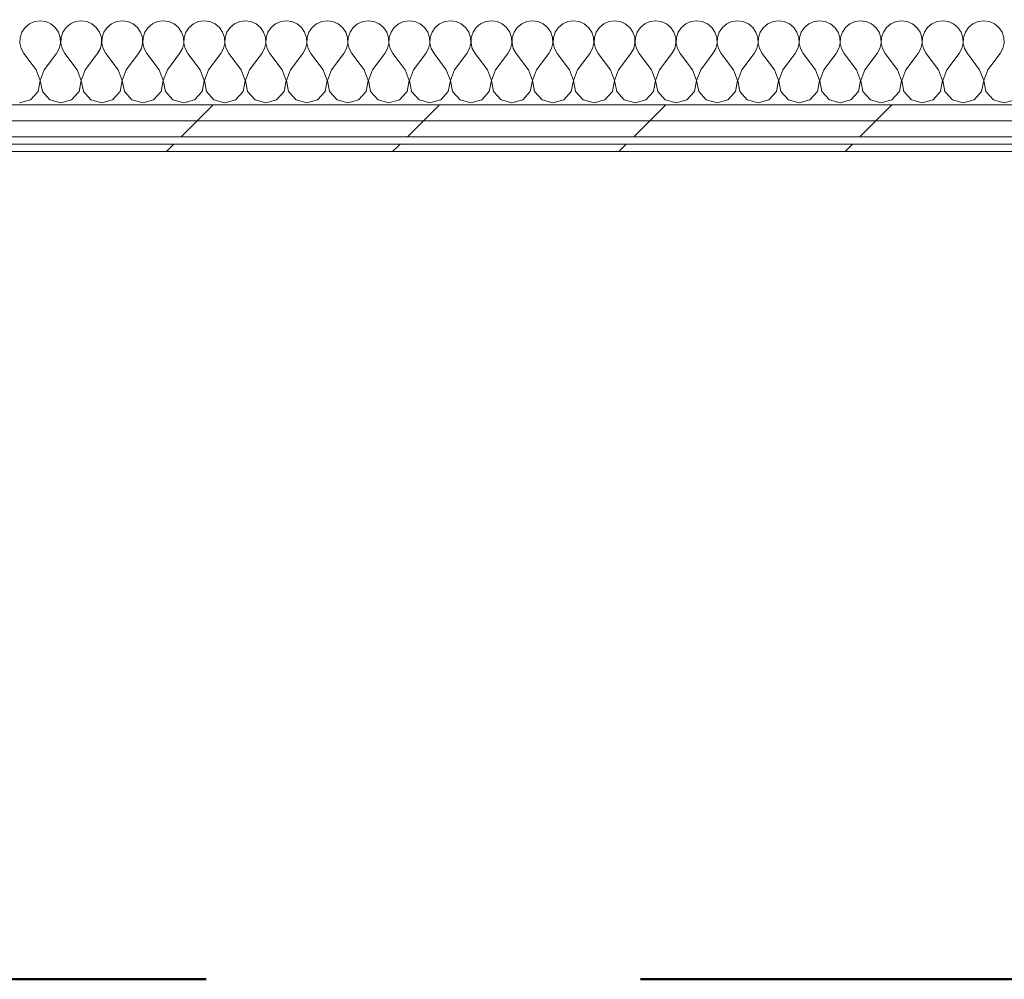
# Model space of a CAD drawing. Header units: millimetres. Extents: x -30280 to 22128, y -17757 to 4746.
# Tile 133 of 171: x -4150 to -3350, y -17757 to -16977. Entities that reach past the tile are written whole.
import ezdxf

# ---------------------------------------------------------------- set-up
doc = ezdxf.new("R2010")
doc.units = ezdxf.units.MM
doc.header["$MEASUREMENT"] = 0
doc.linetypes.add('Punto & Rayas', pattern=[670.277762, 317.5, -176.388889, 0, -176.388874])
doc.linetypes.add('Wipeout_Contour', pattern=[1000, 0, -1000])
for name, color, linetype, lineweight, true_color in [('01_2D_Ambit_Pluma_Nº__242', 7, 'Continuous', 50, 0xfb0013), ('Nuevo_08_E_Envans secs_Pluma_Nº__102', 7, 'Continuous', 5, 0xcccccc), ('Nuevo_08_E_Envans secs_Pluma_Nº__171', 171, 'Continuous', 13, 0xaaaaff), ('Nuevo_08_E_Envans secs_Pluma_Nº__177', 7, 'Continuous', 15, 0xf7e046)]:
    doc.layers.add(name, color=color, linetype=linetype, lineweight=lineweight, true_color=true_color)
doc.layers.add('Nuevo_08_E_Envans secs', color=7, linetype='Continuous')
doc.layers.add('Nuevo_08_E_Envans secs_Pluma_Nº__1', color=7, linetype='Continuous', lineweight=5)
pattern_1 = [(45, (0, 0), (-183.8478, 183.8478), [195, -65]), (45, (7e-14, 183.85), (-183.8478, 183.8478), [195, -65])]

# ---------------------------------------------------------------- blocks, each defined once
blk = doc.blocks.new('*X129')
at = {"layer": 'Nuevo_08_E_Envans secs_Pluma_Nº__102', "color": 254, "linetype": 'Continuous', "lineweight": 5, "true_color": 0xcccccc}
for p, q in [((-4145.64, -16983.07), (-4148.24, -16986.86)), ((-4142.1, -16980.13), (-4145.64, -16983.07)), ((-4137.89, -16978.28), (-4142.1, -16980.13)), ((-4133.33, -16977.64), (-4137.89, -16978.28)), ((-4128.78, -16978.28), (-4133.33, -16977.64)), ((-4124.57, -16980.13), (-4128.78, -16978.28)), ((-4121.03, -16983.07), (-4124.57, -16980.13)), ((-4118.43, -16986.86), (-4121.03, -16983.07)), ((-4112.3, -16983.07), (-4114.91, -16986.86)), ((-4108.76, -16980.13), (-4112.3, -16983.07)), ((-4104.55, -16978.28), (-4108.76, -16980.13)), ((-4100, -16977.64), (-4104.55, -16978.28)), ((-4095.45, -16978.28), (-4100, -16977.64)), ((-4091.24, -16980.13), (-4095.45, -16978.28)), ((-4087.7, -16983.07), (-4091.24, -16980.13)), ((-4085.09, -16986.86), (-4087.7, -16983.07)), ((-4078.97, -16983.07), (-4081.57, -16986.86)), ((-4075.43, -16980.13), (-4078.97, -16983.07)), ((-4071.22, -16978.28), (-4075.43, -16980.13)), ((-4066.67, -16977.64), (-4071.22, -16978.28)), ((-4062.11, -16978.28), (-4066.67, -16977.64)), ((-4057.9, -16980.13), (-4062.11, -16978.28)), ((-4054.36, -16983.07), (-4057.9, -16980.13)), ((-4051.76, -16986.86), (-4054.36, -16983.07)), ((-4045.64, -16983.07), (-4048.24, -16986.86)), ((-4042.1, -16980.13), (-4045.64, -16983.07)), ((-4037.89, -16978.28), (-4042.1, -16980.13)), ((-4033.33, -16977.64), (-4037.89, -16978.28)), ((-4028.78, -16978.28), (-4033.33, -16977.64)), ((-4024.57, -16980.13), (-4028.78, -16978.28)), ((-4021.03, -16983.07), (-4024.57, -16980.13)), ((-4018.43, -16986.86), (-4021.03, -16983.07)), ((-4012.3, -16983.07), (-4014.91, -16986.86)), ((-4008.76, -16980.13), (-4012.3, -16983.07)), ((-4004.55, -16978.28), (-4008.76, -16980.13)), ((-4000, -16977.64), (-4004.55, -16978.28)), ((-3995.45, -16978.28), (-4000, -16977.64)), ((-3991.24, -16980.13), (-3995.45, -16978.28)), ((-3987.7, -16983.07), (-3991.24, -16980.13)), ((-3985.09, -16986.86), (-3987.7, -16983.07)), ((-3978.97, -16983.07), (-3981.57, -16986.86)), ((-3975.43, -16980.13), (-3978.97, -16983.07)), ((-3971.22, -16978.28), (-3975.43, -16980.13)), ((-3966.67, -16977.64), (-3971.22, -16978.28)), ((-3962.11, -16978.28), (-3966.67, -16977.64)), ((-3957.9, -16980.13), (-3962.11, -16978.28)), ((-3954.36, -16983.07), (-3957.9, -16980.13)), ((-3951.76, -16986.86), (-3954.36, -16983.07)), ((-3945.64, -16983.07), (-3948.24, -16986.86)), ((-3942.1, -16980.13), (-3945.64, -16983.07)), ((-3937.89, -16978.28), (-3942.1, -16980.13)), ((-3933.33, -16977.64), (-3937.89, -16978.28)), ((-3928.78, -16978.28), (-3933.33, -16977.64)), ((-3924.57, -16980.13), (-3928.78, -16978.28)), ((-3921.03, -16983.07), (-3924.57, -16980.13)), ((-3918.43, -16986.86), (-3921.03, -16983.07)), ((-3912.3, -16983.07), (-3914.91, -16986.86)), ((-3908.76, -16980.13), (-3912.3, -16983.07)), ((-3904.55, -16978.28), (-3908.76, -16980.13)), ((-3900, -16977.64), (-3904.55, -16978.28)), ((-3895.45, -16978.28), (-3900, -16977.64)), ((-3891.24, -16980.13), (-3895.45, -16978.28)), ((-3887.7, -16983.07), (-3891.24, -16980.13)), ((-3885.09, -16986.86), (-3887.7, -16983.07)), ((-3878.97, -16983.07), (-3881.57, -16986.86)), ((-3875.43, -16980.13), (-3878.97, -16983.07)), ((-3871.22, -16978.28), (-3875.43, -16980.13)), ((-3866.67, -16977.64), (-3871.22, -16978.28)), ((-3862.11, -16978.28), (-3866.67, -16977.64)), ((-3857.9, -16980.13), (-3862.11, -16978.28)), ((-3854.36, -16983.07), (-3857.9, -16980.13)), ((-3851.76, -16986.86), (-3854.36, -16983.07)), ((-3845.64, -16983.07), (-3848.24, -16986.86)), ((-3842.41, -16980.39), (-3845.64, -16983.07)), ((-4149.71, -16991.21), (-4149.93, -16995.81)), ((-4148.24, -16986.86), (-4149.71, -16991.21)), ((-4116.96, -16991.21), (-4118.43, -16986.86)), ((-4116.73, -16995.81), (-4116.96, -16991.21)), ((-4116.38, -16991.21), (-4116.6, -16995.81)), ((-4114.91, -16986.86), (-4116.38, -16991.21)), ((-4083.62, -16991.21), (-4085.09, -16986.86)), ((-4083.4, -16995.81), (-4083.62, -16991.21)), ((-4083.04, -16991.21), (-4083.27, -16995.81)), ((-4081.57, -16986.86), (-4083.04, -16991.21)), ((-4050.29, -16991.21), (-4051.76, -16986.86)), ((-4050.07, -16995.81), (-4050.29, -16991.21)), ((-4049.71, -16991.21), (-4049.93, -16995.81)), ((-4048.24, -16986.86), (-4049.71, -16991.21)), ((-4016.96, -16991.21), (-4018.43, -16986.86)), ((-4016.73, -16995.81), (-4016.96, -16991.21)), ((-4016.38, -16991.21), (-4016.6, -16995.81)), ((-4014.91, -16986.86), (-4016.38, -16991.21)), ((-3983.62, -16991.21), (-3985.09, -16986.86)), ((-3983.4, -16995.81), (-3983.62, -16991.21)), ((-3983.04, -16991.21), (-3983.27, -16995.81)), ((-3981.57, -16986.86), (-3983.04, -16991.21)), ((-3950.29, -16991.21), (-3951.76, -16986.86)), ((-3950.07, -16995.81), (-3950.29, -16991.21)), ((-3949.71, -16991.21), (-3949.93, -16995.81)), ((-3948.24, -16986.86), (-3949.71, -16991.21)), ((-3916.96, -16991.21), (-3918.43, -16986.86)), ((-3916.73, -16995.81), (-3916.96, -16991.21)), ((-3916.38, -16991.21), (-3916.6, -16995.81)), ((-3914.91, -16986.86), (-3916.38, -16991.21)), ((-3883.62, -16991.21), (-3885.09, -16986.86)), ((-3883.4, -16995.81), (-3883.62, -16991.21)), ((-3883.04, -16991.21), (-3883.27, -16995.81)), ((-3881.57, -16986.86), (-3883.04, -16991.21)), ((-3850.29, -16991.21), (-3851.76, -16986.86)), ((-3850.07, -16995.81), (-3850.29, -16991.21)), ((-3849.71, -16991.21), (-3849.93, -16995.81)), ((-3848.24, -16986.86), (-3849.71, -16991.21)), ((-4149.93, -16995.81), (-4148.89, -17000.28)), ((-4117.77, -17000.28), (-4116.73, -16995.81)), ((-4116.6, -16995.81), (-4115.56, -17000.28)), ((-4084.44, -17000.28), (-4083.4, -16995.81)), ((-4083.27, -16995.81), (-4082.23, -17000.28)), ((-4051.11, -17000.28), (-4050.07, -16995.81)), ((-4049.93, -16995.81), (-4048.89, -17000.28)), ((-4017.77, -17000.28), (-4016.73, -16995.81)), ((-4016.6, -16995.81), (-4015.56, -17000.28)), ((-3984.44, -17000.28), (-3983.4, -16995.81)), ((-3983.27, -16995.81), (-3982.23, -17000.28)), ((-3951.11, -17000.28), (-3950.07, -16995.81)), ((-3949.93, -16995.81), (-3948.89, -17000.28)), ((-3917.77, -17000.28), (-3916.73, -16995.81)), ((-3916.6, -16995.81), (-3915.56, -17000.28)), ((-3884.44, -17000.28), (-3883.4, -16995.81)), ((-3883.27, -16995.81), (-3882.23, -17000.28)), ((-3851.11, -17000.28), (-3850.07, -16995.81)), ((-3849.93, -16995.81), (-3848.89, -17000.28)), ((-4148.89, -17000.28), (-4146.67, -17004.31)), ((-4136.67, -17017.64), (-4146.67, -17004.31)), ((-4130, -17017.64), (-4120, -17004.31)), ((-4120, -17004.31), (-4117.77, -17000.28)), ((-4115.56, -17000.28), (-4113.33, -17004.31)), ((-4103.33, -17017.64), (-4113.33, -17004.31)), ((-4096.67, -17017.64), (-4086.67, -17004.31)), ((-4086.67, -17004.31), (-4084.44, -17000.28)), ((-4082.23, -17000.28), (-4080, -17004.31)), ((-4070, -17017.64), (-4080, -17004.31)), ((-4063.33, -17017.64), (-4053.33, -17004.31)), ((-4053.33, -17004.31), (-4051.11, -17000.28)), ((-4048.89, -17000.28), (-4046.67, -17004.31)), ((-4036.67, -17017.64), (-4046.67, -17004.31)), ((-4030, -17017.64), (-4020, -17004.31)), ((-4020, -17004.31), (-4017.77, -17000.28)), ((-4015.56, -17000.28), (-4013.33, -17004.31)), ((-4003.33, -17017.64), (-4013.33, -17004.31)), ((-3996.67, -17017.64), (-3986.67, -17004.31)), ((-3986.67, -17004.31), (-3984.44, -17000.28)), ((-3982.23, -17000.28), (-3980, -17004.31)), ((-3970, -17017.64), (-3980, -17004.31)), ((-3963.33, -17017.64), (-3953.33, -17004.31)), ((-3953.33, -17004.31), (-3951.11, -17000.28)), ((-3948.89, -17000.28), (-3946.67, -17004.31)), ((-3936.67, -17017.64), (-3946.67, -17004.31)), ((-3930, -17017.64), (-3920, -17004.31)), ((-3920, -17004.31), (-3917.77, -17000.28)), ((-3915.56, -17000.28), (-3913.33, -17004.31)), ((-3903.33, -17017.64), (-3913.33, -17004.31)), ((-3896.67, -17017.64), (-3886.67, -17004.31)), ((-3886.67, -17004.31), (-3884.44, -17000.28)), ((-3882.23, -17000.28), (-3880, -17004.31)), ((-3870, -17017.64), (-3880, -17004.31)), ((-3863.33, -17017.64), (-3853.33, -17004.31)), ((-3853.33, -17004.31), (-3851.11, -17000.28)), ((-3848.89, -17000.28), (-3846.67, -17004.31)), ((-3842.41, -17009.99), (-3846.67, -17004.31)), ((-4133.4, -17026.15), (-4136.67, -17017.64)), ((-4130, -17017.64), (-4133.27, -17026.15)), ((-4100.07, -17026.15), (-4103.33, -17017.64)), ((-4096.67, -17017.64), (-4099.93, -17026.15)), ((-4066.73, -17026.15), (-4070, -17017.64)), ((-4063.33, -17017.64), (-4066.6, -17026.15)), ((-4033.4, -17026.15), (-4036.67, -17017.64)), ((-4030, -17017.64), (-4033.27, -17026.15)), ((-4000.07, -17026.15), (-4003.33, -17017.64)), ((-3996.67, -17017.64), (-3999.93, -17026.15)), ((-3966.73, -17026.15), (-3970, -17017.64)), ((-3963.33, -17017.64), (-3966.6, -17026.15)), ((-3933.4, -17026.15), (-3936.67, -17017.64)), ((-3930, -17017.64), (-3933.27, -17026.15)), ((-3900.07, -17026.15), (-3903.33, -17017.64)), ((-3896.67, -17017.64), (-3899.93, -17026.15)), ((-3866.73, -17026.15), (-3870, -17017.64)), ((-3863.33, -17017.64), (-3866.6, -17026.15)), ((-4135.09, -17035.1), (-4133.4, -17026.15)), ((-4133.27, -17026.15), (-4131.57, -17035.1)), ((-4101.76, -17035.1), (-4100.07, -17026.15)), ((-4099.93, -17026.15), (-4098.24, -17035.1)), ((-4068.43, -17035.1), (-4066.73, -17026.15)), ((-4066.6, -17026.15), (-4064.91, -17035.1)), ((-4035.09, -17035.1), (-4033.4, -17026.15)), ((-4033.27, -17026.15), (-4031.57, -17035.1)), ((-4001.76, -17035.1), (-4000.07, -17026.15)), ((-3999.93, -17026.15), (-3998.24, -17035.1)), ((-3968.43, -17035.1), (-3966.73, -17026.15)), ((-3966.6, -17026.15), (-3964.91, -17035.1)), ((-3935.09, -17035.1), (-3933.4, -17026.15)), ((-3933.27, -17026.15), (-3931.57, -17035.1)), ((-3901.76, -17035.1), (-3900.07, -17026.15)), ((-3899.93, -17026.15), (-3898.24, -17035.1)), ((-3868.43, -17035.1), (-3866.73, -17026.15)), ((-3866.6, -17026.15), (-3864.91, -17035.1)), ((-4141.24, -17041.82), (-4135.09, -17035.1)), ((-4131.57, -17035.1), (-4125.43, -17041.82)), ((-4107.9, -17041.82), (-4101.76, -17035.1)), ((-4098.24, -17035.1), (-4092.1, -17041.82)), ((-4074.57, -17041.82), (-4068.43, -17035.1)), ((-4064.91, -17035.1), (-4058.76, -17041.82)), ((-4041.24, -17041.82), (-4035.09, -17035.1)), ((-4031.57, -17035.1), (-4025.43, -17041.82)), ((-4007.9, -17041.82), (-4001.76, -17035.1)), ((-3998.24, -17035.1), (-3992.1, -17041.82)), ((-3974.57, -17041.82), (-3968.43, -17035.1)), ((-3964.91, -17035.1), (-3958.76, -17041.82)), ((-3941.24, -17041.82), (-3935.09, -17035.1)), ((-3931.57, -17035.1), (-3925.43, -17041.82)), ((-3907.9, -17041.82), (-3901.76, -17035.1)), ((-3898.24, -17035.1), (-3892.1, -17041.82)), ((-3874.57, -17041.82), (-3868.43, -17035.1)), ((-3864.91, -17035.1), (-3858.76, -17041.82)), ((-4150, -17044.31), (-4141.24, -17041.82)), ((-4125.43, -17041.82), (-4116.67, -17044.31)), ((-4116.67, -17044.31), (-4107.9, -17041.82)), ((-4092.1, -17041.82), (-4083.33, -17044.31)), ((-4083.33, -17044.31), (-4074.57, -17041.82)), ((-4058.76, -17041.82), (-4050, -17044.31)), ((-4050, -17044.31), (-4041.24, -17041.82)), ((-4025.43, -17041.82), (-4016.67, -17044.31)), ((-4016.67, -17044.31), (-4007.9, -17041.82)), ((-3992.1, -17041.82), (-3983.33, -17044.31)), ((-3983.33, -17044.31), (-3974.57, -17041.82)), ((-3958.76, -17041.82), (-3950, -17044.31)), ((-3950, -17044.31), (-3941.24, -17041.82)), ((-3925.43, -17041.82), (-3916.67, -17044.31)), ((-3916.67, -17044.31), (-3907.9, -17041.82)), ((-3892.1, -17041.82), (-3883.33, -17044.31)), ((-3883.33, -17044.31), (-3874.57, -17041.82)), ((-3858.76, -17041.82), (-3850, -17044.31)), ((-3850, -17044.31), (-3842.41, -17042.15))]:
    blk.add_line(p, q, dxfattribs=at)
blk = doc.blocks.new('Muro_63_1', base_point=(-18974.61, -17083.98))
at = {"color": 254, "linetype": 'Wipeout_Contour', "lineweight": 0, "ltscale": 71889.621763}
blk.add_wipeout([(-7017.89, -17071.98), (-3842.41, -17071.98), (-3842.41, -17058.98), (-7017.89, -17058.98)], dxfattribs=at).dxf.layer = 'Nuevo_08_E_Envans secs'
at = {"color": 254, "linetype": 'Wipeout_Contour', "lineweight": 0, "ltscale": 71948.537165}
blk.add_wipeout([(-3842.41, -17077.98), (-7017.89, -17077.98), (-7017.89, -17083.98), (-3842.41, -17083.98)], dxfattribs=at).dxf.layer = 'Nuevo_08_E_Envans secs'
at = {"layer": 'Nuevo_08_E_Envans secs_Pluma_Nº__171', "linetype": 'Continuous', "lineweight": 13, "true_color": 0xaaaaff}
h = blk.add_hatch(dxfattribs=at)
h.set_pattern_fill('Panellat_HPL_0001', color=161, style=0, pattern_type=2)
h.set_pattern_definition(pattern_1)
h.paths.add_polyline_path([(-3842.41, -17077.98), (-7017.89, -17077.98), (-7017.89, -17083.98), (-3842.41, -17083.98)])
at = {"layer": 'Nuevo_08_E_Envans secs_Pluma_Nº__177', "linetype": 'Continuous', "lineweight": 15, "true_color": 0xf7e046}
h = blk.add_hatch(dxfattribs=at)
h.set_pattern_fill('Panellat_HPL_0001', color=53, style=0, pattern_type=2)
h.set_pattern_definition(pattern_1)
h.paths.add_polyline_path([(-7017.89, -17071.98), (-3842.41, -17071.98), (-3842.41, -17058.98), (-7017.89, -17058.98)])
at = {"layer": 'Nuevo_08_E_Envans secs_Pluma_Nº__1', "color": 7, "linetype": 'Continuous', "lineweight": 5}
for p, q in [((-7017.89, -17071.98), (-3842.41, -17071.98)), ((-7017.89, -17077.98), (-3842.41, -17077.98))]:
    blk.add_line(p, q, dxfattribs=at)
at = {"layer": 'Nuevo_08_E_Envans secs_Pluma_Nº__1', "color": 7, "linetype": 'Continuous', "lineweight": 5, "flags": 128}
blk.add_lwpolyline([(-7017.89, -17083.98), (-3842.41, -17083.98)], dxfattribs=at)
at = {"color": 254, "linetype": 'Wipeout_Contour', "lineweight": 0, "ltscale": 71840.211947}
blk.add_wipeout([(-7017.89, -17058.98), (-3842.41, -17058.98), (-3842.41, -17045.98), (-7017.89, -17045.98)], dxfattribs=at).dxf.layer = 'Nuevo_08_E_Envans secs'
at = {"layer": 'Nuevo_08_E_Envans secs_Pluma_Nº__177', "linetype": 'Continuous', "lineweight": 15, "true_color": 0xf7e046}
h = blk.add_hatch(dxfattribs=at)
h.set_pattern_fill('Panellat_HPL_0001', color=53, style=0, pattern_type=2)
h.set_pattern_definition(pattern_1)
h.paths.add_polyline_path([(-7017.89, -17058.98), (-3842.41, -17058.98), (-3842.41, -17045.98), (-7017.89, -17045.98)])
at = {"layer": 'Nuevo_08_E_Envans secs_Pluma_Nº__1', "color": 7, "linetype": 'Continuous', "lineweight": 5}
for p, q in [((-6989.89, -17045.98), (-3842.41, -17045.98)), ((-7017.89, -17058.98), (-3842.41, -17058.98))]:
    blk.add_line(p, q, dxfattribs=at)
at = {"layer": 'Nuevo_08_E_Envans secs', "color": 7, "lineweight": 20}
blk.add_blockref('*X129', (0, 0), dxfattribs=at)
blk = doc.blocks.new('*X452')
at = {"layer": 'Nuevo_08_E_Envans secs_Pluma_Nº__102', "color": 254, "linetype": 'Continuous', "lineweight": 5, "true_color": 0xcccccc}
for p, q in [((-3842.1, -16980.13), (-3842.41, -16980.39)), ((-3837.89, -16978.28), (-3842.1, -16980.13)), ((-3833.33, -16977.64), (-3837.89, -16978.28)), ((-3828.78, -16978.28), (-3833.33, -16977.64)), ((-3824.57, -16980.13), (-3828.78, -16978.28)), ((-3821.03, -16983.07), (-3824.57, -16980.13)), ((-3818.43, -16986.86), (-3821.03, -16983.07)), ((-3812.3, -16983.07), (-3814.91, -16986.86)), ((-3808.76, -16980.13), (-3812.3, -16983.07)), ((-3804.55, -16978.28), (-3808.76, -16980.13)), ((-3800, -16977.64), (-3804.55, -16978.28)), ((-3795.45, -16978.28), (-3800, -16977.64)), ((-3791.24, -16980.13), (-3795.45, -16978.28)), ((-3787.7, -16983.07), (-3791.24, -16980.13)), ((-3785.09, -16986.86), (-3787.7, -16983.07)), ((-3778.97, -16983.07), (-3781.57, -16986.86)), ((-3775.43, -16980.13), (-3778.97, -16983.07)), ((-3771.22, -16978.28), (-3775.43, -16980.13)), ((-3766.67, -16977.64), (-3771.22, -16978.28)), ((-3762.11, -16978.28), (-3766.67, -16977.64)), ((-3757.9, -16980.13), (-3762.11, -16978.28)), ((-3754.36, -16983.07), (-3757.9, -16980.13)), ((-3751.76, -16986.86), (-3754.36, -16983.07)), ((-3745.64, -16983.07), (-3748.24, -16986.86)), ((-3742.1, -16980.13), (-3745.64, -16983.07)), ((-3737.89, -16978.28), (-3742.1, -16980.13)), ((-3733.33, -16977.64), (-3737.89, -16978.28)), ((-3728.78, -16978.28), (-3733.33, -16977.64)), ((-3724.57, -16980.13), (-3728.78, -16978.28)), ((-3721.03, -16983.07), (-3724.57, -16980.13)), ((-3718.43, -16986.86), (-3721.03, -16983.07)), ((-3712.3, -16983.07), (-3714.91, -16986.86)), ((-3708.76, -16980.13), (-3712.3, -16983.07)), ((-3704.55, -16978.28), (-3708.76, -16980.13)), ((-3700, -16977.64), (-3704.55, -16978.28)), ((-3695.45, -16978.28), (-3700, -16977.64)), ((-3691.24, -16980.13), (-3695.45, -16978.28)), ((-3687.7, -16983.07), (-3691.24, -16980.13)), ((-3685.09, -16986.86), (-3687.7, -16983.07)), ((-3678.97, -16983.07), (-3681.57, -16986.86)), ((-3675.43, -16980.13), (-3678.97, -16983.07)), ((-3671.22, -16978.28), (-3675.43, -16980.13)), ((-3666.67, -16977.64), (-3671.22, -16978.28)), ((-3662.11, -16978.28), (-3666.67, -16977.64)), ((-3657.9, -16980.13), (-3662.11, -16978.28)), ((-3654.36, -16983.07), (-3657.9, -16980.13)), ((-3651.76, -16986.86), (-3654.36, -16983.07)), ((-3645.64, -16983.07), (-3648.24, -16986.86)), ((-3642.1, -16980.13), (-3645.64, -16983.07)), ((-3637.89, -16978.28), (-3642.1, -16980.13)), ((-3633.33, -16977.64), (-3637.89, -16978.28)), ((-3628.78, -16978.28), (-3633.33, -16977.64)), ((-3624.57, -16980.13), (-3628.78, -16978.28)), ((-3621.03, -16983.07), (-3624.57, -16980.13)), ((-3618.43, -16986.86), (-3621.03, -16983.07)), ((-3612.3, -16983.07), (-3614.91, -16986.86)), ((-3608.76, -16980.13), (-3612.3, -16983.07)), ((-3604.55, -16978.28), (-3608.76, -16980.13)), ((-3600, -16977.64), (-3604.55, -16978.28)), ((-3595.45, -16978.28), (-3600, -16977.64)), ((-3591.24, -16980.13), (-3595.45, -16978.28)), ((-3587.7, -16983.07), (-3591.24, -16980.13)), ((-3585.09, -16986.86), (-3587.7, -16983.07)), ((-3578.97, -16983.07), (-3581.57, -16986.86)), ((-3575.43, -16980.13), (-3578.97, -16983.07)), ((-3571.22, -16978.28), (-3575.43, -16980.13)), ((-3566.67, -16977.64), (-3571.22, -16978.28)), ((-3562.11, -16978.28), (-3566.67, -16977.64)), ((-3557.9, -16980.13), (-3562.11, -16978.28)), ((-3554.36, -16983.07), (-3557.9, -16980.13)), ((-3551.76, -16986.86), (-3554.36, -16983.07)), ((-3545.64, -16983.07), (-3548.24, -16986.86)), ((-3542.1, -16980.13), (-3545.64, -16983.07)), ((-3537.89, -16978.28), (-3542.1, -16980.13)), ((-3533.33, -16977.64), (-3537.89, -16978.28)), ((-3528.78, -16978.28), (-3533.33, -16977.64)), ((-3524.57, -16980.13), (-3528.78, -16978.28)), ((-3521.03, -16983.07), (-3524.57, -16980.13)), ((-3518.43, -16986.86), (-3521.03, -16983.07)), ((-3512.3, -16983.07), (-3514.91, -16986.86)), ((-3508.76, -16980.13), (-3512.3, -16983.07)), ((-3504.55, -16978.28), (-3508.76, -16980.13)), ((-3500, -16977.64), (-3504.55, -16978.28)), ((-3495.45, -16978.28), (-3500, -16977.64)), ((-3491.24, -16980.13), (-3495.45, -16978.28)), ((-3487.7, -16983.07), (-3491.24, -16980.13)), ((-3485.09, -16986.86), (-3487.7, -16983.07)), ((-3478.97, -16983.07), (-3481.57, -16986.86)), ((-3475.43, -16980.13), (-3478.97, -16983.07)), ((-3471.22, -16978.28), (-3475.43, -16980.13)), ((-3466.67, -16977.64), (-3471.22, -16978.28)), ((-3462.11, -16978.28), (-3466.67, -16977.64)), ((-3457.9, -16980.13), (-3462.11, -16978.28)), ((-3454.36, -16983.07), (-3457.9, -16980.13)), ((-3451.76, -16986.86), (-3454.36, -16983.07)), ((-3445.64, -16983.07), (-3448.24, -16986.86)), ((-3442.1, -16980.13), (-3445.64, -16983.07)), ((-3437.89, -16978.28), (-3442.1, -16980.13)), ((-3433.33, -16977.64), (-3437.89, -16978.28)), ((-3428.78, -16978.28), (-3433.33, -16977.64)), ((-3424.57, -16980.13), (-3428.78, -16978.28)), ((-3421.03, -16983.07), (-3424.57, -16980.13)), ((-3418.43, -16986.86), (-3421.03, -16983.07)), ((-3412.3, -16983.07), (-3414.91, -16986.86)), ((-3408.76, -16980.13), (-3412.3, -16983.07)), ((-3404.55, -16978.28), (-3408.76, -16980.13)), ((-3400, -16977.64), (-3404.55, -16978.28)), ((-3395.45, -16978.28), (-3400, -16977.64)), ((-3391.24, -16980.13), (-3395.45, -16978.28)), ((-3387.7, -16983.07), (-3391.24, -16980.13)), ((-3385.09, -16986.86), (-3387.7, -16983.07)), ((-3378.97, -16983.07), (-3381.57, -16986.86)), ((-3375.43, -16980.13), (-3378.97, -16983.07)), ((-3371.22, -16978.28), (-3375.43, -16980.13)), ((-3366.67, -16977.64), (-3371.22, -16978.28)), ((-3362.11, -16978.28), (-3366.67, -16977.64)), ((-3357.9, -16980.13), (-3362.11, -16978.28)), ((-3354.36, -16983.07), (-3357.9, -16980.13)), ((-3351.76, -16986.86), (-3354.36, -16983.07)), ((-3816.96, -16991.21), (-3818.43, -16986.86)), ((-3816.73, -16995.81), (-3816.96, -16991.21)), ((-3816.38, -16991.21), (-3816.6, -16995.81)), ((-3814.91, -16986.86), (-3816.38, -16991.21)), ((-3783.62, -16991.21), (-3785.09, -16986.86)), ((-3783.4, -16995.81), (-3783.62, -16991.21)), ((-3783.04, -16991.21), (-3783.27, -16995.81)), ((-3781.57, -16986.86), (-3783.04, -16991.21)), ((-3750.29, -16991.21), (-3751.76, -16986.86)), ((-3750.07, -16995.81), (-3750.29, -16991.21)), ((-3749.71, -16991.21), (-3749.93, -16995.81)), ((-3748.24, -16986.86), (-3749.71, -16991.21)), ((-3716.96, -16991.21), (-3718.43, -16986.86)), ((-3716.73, -16995.81), (-3716.96, -16991.21)), ((-3716.38, -16991.21), (-3716.6, -16995.81)), ((-3714.91, -16986.86), (-3716.38, -16991.21)), ((-3683.62, -16991.21), (-3685.09, -16986.86)), ((-3683.4, -16995.81), (-3683.62, -16991.21)), ((-3683.04, -16991.21), (-3683.27, -16995.81)), ((-3681.57, -16986.86), (-3683.04, -16991.21)), ((-3650.29, -16991.21), (-3651.76, -16986.86)), ((-3650.07, -16995.81), (-3650.29, -16991.21)), ((-3649.71, -16991.21), (-3649.93, -16995.81)), ((-3648.24, -16986.86), (-3649.71, -16991.21)), ((-3616.96, -16991.21), (-3618.43, -16986.86)), ((-3616.73, -16995.81), (-3616.96, -16991.21)), ((-3616.38, -16991.21), (-3616.6, -16995.81)), ((-3614.91, -16986.86), (-3616.38, -16991.21)), ((-3583.62, -16991.21), (-3585.09, -16986.86)), ((-3583.4, -16995.81), (-3583.62, -16991.21)), ((-3583.04, -16991.21), (-3583.27, -16995.81)), ((-3581.57, -16986.86), (-3583.04, -16991.21)), ((-3550.29, -16991.21), (-3551.76, -16986.86)), ((-3550.07, -16995.81), (-3550.29, -16991.21)), ((-3549.71, -16991.21), (-3549.93, -16995.81)), ((-3548.24, -16986.86), (-3549.71, -16991.21)), ((-3516.96, -16991.21), (-3518.43, -16986.86)), ((-3516.73, -16995.81), (-3516.96, -16991.21)), ((-3516.38, -16991.21), (-3516.6, -16995.81)), ((-3514.91, -16986.86), (-3516.38, -16991.21)), ((-3483.62, -16991.21), (-3485.09, -16986.86)), ((-3483.4, -16995.81), (-3483.62, -16991.21)), ((-3483.04, -16991.21), (-3483.27, -16995.81)), ((-3481.57, -16986.86), (-3483.04, -16991.21)), ((-3450.29, -16991.21), (-3451.76, -16986.86)), ((-3450.07, -16995.81), (-3450.29, -16991.21)), ((-3449.71, -16991.21), (-3449.93, -16995.81)), ((-3448.24, -16986.86), (-3449.71, -16991.21)), ((-3416.96, -16991.21), (-3418.43, -16986.86)), ((-3416.73, -16995.81), (-3416.96, -16991.21)), ((-3416.38, -16991.21), (-3416.6, -16995.81)), ((-3414.91, -16986.86), (-3416.38, -16991.21)), ((-3383.62, -16991.21), (-3385.09, -16986.86)), ((-3383.4, -16995.81), (-3383.62, -16991.21)), ((-3383.04, -16991.21), (-3383.27, -16995.81)), ((-3381.57, -16986.86), (-3383.04, -16991.21)), ((-3350.29, -16991.21), (-3351.76, -16986.86)), ((-3350.07, -16995.81), (-3350.29, -16991.21)), ((-3817.77, -17000.28), (-3816.73, -16995.81)), ((-3816.6, -16995.81), (-3815.56, -17000.28)), ((-3784.44, -17000.28), (-3783.4, -16995.81)), ((-3783.27, -16995.81), (-3782.23, -17000.28)), ((-3751.11, -17000.28), (-3750.07, -16995.81)), ((-3749.93, -16995.81), (-3748.89, -17000.28)), ((-3717.77, -17000.28), (-3716.73, -16995.81)), ((-3716.6, -16995.81), (-3715.56, -17000.28)), ((-3684.44, -17000.28), (-3683.4, -16995.81)), ((-3683.27, -16995.81), (-3682.23, -17000.28)), ((-3651.11, -17000.28), (-3650.07, -16995.81)), ((-3649.93, -16995.81), (-3648.89, -17000.28)), ((-3617.77, -17000.28), (-3616.73, -16995.81)), ((-3616.6, -16995.81), (-3615.56, -17000.28)), ((-3584.44, -17000.28), (-3583.4, -16995.81)), ((-3583.27, -16995.81), (-3582.23, -17000.28)), ((-3551.11, -17000.28), (-3550.07, -16995.81)), ((-3549.93, -16995.81), (-3548.89, -17000.28)), ((-3517.77, -17000.28), (-3516.73, -16995.81)), ((-3516.6, -16995.81), (-3515.56, -17000.28)), ((-3484.44, -17000.28), (-3483.4, -16995.81)), ((-3483.27, -16995.81), (-3482.23, -17000.28)), ((-3451.11, -17000.28), (-3450.07, -16995.81)), ((-3449.93, -16995.81), (-3448.89, -17000.28)), ((-3417.77, -17000.28), (-3416.73, -16995.81)), ((-3416.6, -16995.81), (-3415.56, -17000.28)), ((-3384.44, -17000.28), (-3383.4, -16995.81)), ((-3383.27, -16995.81), (-3382.23, -17000.28)), ((-3351.11, -17000.28), (-3350.07, -16995.81)), ((-3830, -17017.64), (-3820, -17004.31)), ((-3820, -17004.31), (-3817.77, -17000.28)), ((-3815.56, -17000.28), (-3813.33, -17004.31)), ((-3803.33, -17017.64), (-3813.33, -17004.31)), ((-3796.67, -17017.64), (-3786.67, -17004.31)), ((-3786.67, -17004.31), (-3784.44, -17000.28)), ((-3782.23, -17000.28), (-3780, -17004.31)), ((-3770, -17017.64), (-3780, -17004.31)), ((-3763.33, -17017.64), (-3753.33, -17004.31)), ((-3753.33, -17004.31), (-3751.11, -17000.28)), ((-3748.89, -17000.28), (-3746.67, -17004.31)), ((-3736.67, -17017.64), (-3746.67, -17004.31)), ((-3730, -17017.64), (-3720, -17004.31)), ((-3720, -17004.31), (-3717.77, -17000.28)), ((-3715.56, -17000.28), (-3713.33, -17004.31)), ((-3703.33, -17017.64), (-3713.33, -17004.31)), ((-3696.67, -17017.64), (-3686.67, -17004.31)), ((-3686.67, -17004.31), (-3684.44, -17000.28)), ((-3682.23, -17000.28), (-3680, -17004.31)), ((-3670, -17017.64), (-3680, -17004.31)), ((-3663.33, -17017.64), (-3653.33, -17004.31)), ((-3653.33, -17004.31), (-3651.11, -17000.28)), ((-3648.89, -17000.28), (-3646.67, -17004.31)), ((-3636.67, -17017.64), (-3646.67, -17004.31)), ((-3630, -17017.64), (-3620, -17004.31)), ((-3620, -17004.31), (-3617.77, -17000.28)), ((-3615.56, -17000.28), (-3613.33, -17004.31)), ((-3603.33, -17017.64), (-3613.33, -17004.31)), ((-3596.67, -17017.64), (-3586.67, -17004.31)), ((-3586.67, -17004.31), (-3584.44, -17000.28)), ((-3582.23, -17000.28), (-3580, -17004.31)), ((-3570, -17017.64), (-3580, -17004.31)), ((-3563.33, -17017.64), (-3553.33, -17004.31)), ((-3553.33, -17004.31), (-3551.11, -17000.28)), ((-3548.89, -17000.28), (-3546.67, -17004.31)), ((-3536.67, -17017.64), (-3546.67, -17004.31)), ((-3530, -17017.64), (-3520, -17004.31)), ((-3520, -17004.31), (-3517.77, -17000.28)), ((-3515.56, -17000.28), (-3513.33, -17004.31)), ((-3503.33, -17017.64), (-3513.33, -17004.31)), ((-3496.67, -17017.64), (-3486.67, -17004.31)), ((-3486.67, -17004.31), (-3484.44, -17000.28)), ((-3482.23, -17000.28), (-3480, -17004.31)), ((-3470, -17017.64), (-3480, -17004.31)), ((-3463.33, -17017.64), (-3453.33, -17004.31)), ((-3453.33, -17004.31), (-3451.11, -17000.28)), ((-3448.89, -17000.28), (-3446.67, -17004.31)), ((-3436.67, -17017.64), (-3446.67, -17004.31)), ((-3430, -17017.64), (-3420, -17004.31)), ((-3420, -17004.31), (-3417.77, -17000.28)), ((-3415.56, -17000.28), (-3413.33, -17004.31)), ((-3403.33, -17017.64), (-3413.33, -17004.31)), ((-3396.67, -17017.64), (-3386.67, -17004.31)), ((-3386.67, -17004.31), (-3384.44, -17000.28)), ((-3382.23, -17000.28), (-3380, -17004.31)), ((-3370, -17017.64), (-3380, -17004.31)), ((-3363.33, -17017.64), (-3353.33, -17004.31)), ((-3353.33, -17004.31), (-3351.11, -17000.28)), ((-3836.67, -17017.64), (-3842.41, -17009.99)), ((-3833.4, -17026.15), (-3836.67, -17017.64)), ((-3830, -17017.64), (-3833.27, -17026.15)), ((-3800.07, -17026.15), (-3803.33, -17017.64)), ((-3796.67, -17017.64), (-3799.93, -17026.15)), ((-3766.73, -17026.15), (-3770, -17017.64)), ((-3763.33, -17017.64), (-3766.6, -17026.15)), ((-3733.4, -17026.15), (-3736.67, -17017.64)), ((-3730, -17017.64), (-3733.27, -17026.15)), ((-3700.07, -17026.15), (-3703.33, -17017.64)), ((-3696.67, -17017.64), (-3699.93, -17026.15)), ((-3666.73, -17026.15), (-3670, -17017.64)), ((-3663.33, -17017.64), (-3666.6, -17026.15)), ((-3633.4, -17026.15), (-3636.67, -17017.64)), ((-3630, -17017.64), (-3633.27, -17026.15)), ((-3600.07, -17026.15), (-3603.33, -17017.64)), ((-3596.67, -17017.64), (-3599.93, -17026.15)), ((-3566.73, -17026.15), (-3570, -17017.64)), ((-3563.33, -17017.64), (-3566.6, -17026.15)), ((-3533.4, -17026.15), (-3536.67, -17017.64)), ((-3530, -17017.64), (-3533.27, -17026.15)), ((-3500.07, -17026.15), (-3503.33, -17017.64)), ((-3496.67, -17017.64), (-3499.93, -17026.15)), ((-3466.73, -17026.15), (-3470, -17017.64)), ((-3463.33, -17017.64), (-3466.6, -17026.15)), ((-3433.4, -17026.15), (-3436.67, -17017.64)), ((-3430, -17017.64), (-3433.27, -17026.15)), ((-3400.07, -17026.15), (-3403.33, -17017.64)), ((-3396.67, -17017.64), (-3399.93, -17026.15)), ((-3366.73, -17026.15), (-3370, -17017.64)), ((-3363.33, -17017.64), (-3366.6, -17026.15)), ((-3835.09, -17035.1), (-3833.4, -17026.15)), ((-3833.27, -17026.15), (-3831.57, -17035.1)), ((-3801.76, -17035.1), (-3800.07, -17026.15)), ((-3799.93, -17026.15), (-3798.24, -17035.1)), ((-3768.43, -17035.1), (-3766.73, -17026.15)), ((-3766.6, -17026.15), (-3764.91, -17035.1)), ((-3735.09, -17035.1), (-3733.4, -17026.15)), ((-3733.27, -17026.15), (-3731.57, -17035.1)), ((-3701.76, -17035.1), (-3700.07, -17026.15)), ((-3699.93, -17026.15), (-3698.24, -17035.1)), ((-3668.43, -17035.1), (-3666.73, -17026.15)), ((-3666.6, -17026.15), (-3664.91, -17035.1)), ((-3635.09, -17035.1), (-3633.4, -17026.15)), ((-3633.27, -17026.15), (-3631.57, -17035.1)), ((-3601.76, -17035.1), (-3600.07, -17026.15)), ((-3599.93, -17026.15), (-3598.24, -17035.1)), ((-3568.43, -17035.1), (-3566.73, -17026.15)), ((-3566.6, -17026.15), (-3564.91, -17035.1)), ((-3535.09, -17035.1), (-3533.4, -17026.15)), ((-3533.27, -17026.15), (-3531.57, -17035.1)), ((-3501.76, -17035.1), (-3500.07, -17026.15)), ((-3499.93, -17026.15), (-3498.24, -17035.1)), ((-3468.43, -17035.1), (-3466.73, -17026.15)), ((-3466.6, -17026.15), (-3464.91, -17035.1)), ((-3435.09, -17035.1), (-3433.4, -17026.15)), ((-3433.27, -17026.15), (-3431.57, -17035.1)), ((-3401.76, -17035.1), (-3400.07, -17026.15)), ((-3399.93, -17026.15), (-3398.24, -17035.1)), ((-3368.43, -17035.1), (-3366.73, -17026.15)), ((-3366.6, -17026.15), (-3364.91, -17035.1)), ((-3841.24, -17041.82), (-3835.09, -17035.1)), ((-3831.57, -17035.1), (-3825.43, -17041.82)), ((-3807.9, -17041.82), (-3801.76, -17035.1)), ((-3798.24, -17035.1), (-3792.1, -17041.82)), ((-3774.57, -17041.82), (-3768.43, -17035.1)), ((-3764.91, -17035.1), (-3758.76, -17041.82)), ((-3741.24, -17041.82), (-3735.09, -17035.1)), ((-3731.57, -17035.1), (-3725.43, -17041.82)), ((-3707.9, -17041.82), (-3701.76, -17035.1)), ((-3698.24, -17035.1), (-3692.1, -17041.82)), ((-3674.57, -17041.82), (-3668.43, -17035.1)), ((-3664.91, -17035.1), (-3658.76, -17041.82)), ((-3641.24, -17041.82), (-3635.09, -17035.1)), ((-3631.57, -17035.1), (-3625.43, -17041.82)), ((-3607.9, -17041.82), (-3601.76, -17035.1)), ((-3598.24, -17035.1), (-3592.1, -17041.82)), ((-3574.57, -17041.82), (-3568.43, -17035.1)), ((-3564.91, -17035.1), (-3558.76, -17041.82)), ((-3541.24, -17041.82), (-3535.09, -17035.1)), ((-3531.57, -17035.1), (-3525.43, -17041.82)), ((-3507.9, -17041.82), (-3501.76, -17035.1)), ((-3498.24, -17035.1), (-3492.1, -17041.82)), ((-3474.57, -17041.82), (-3468.43, -17035.1)), ((-3464.91, -17035.1), (-3458.76, -17041.82)), ((-3441.24, -17041.82), (-3435.09, -17035.1)), ((-3431.57, -17035.1), (-3425.43, -17041.82)), ((-3407.9, -17041.82), (-3401.76, -17035.1)), ((-3398.24, -17035.1), (-3392.1, -17041.82)), ((-3374.57, -17041.82), (-3368.43, -17035.1)), ((-3364.91, -17035.1), (-3358.76, -17041.82)), ((-3842.41, -17042.15), (-3841.24, -17041.82)), ((-3825.43, -17041.82), (-3816.67, -17044.31)), ((-3816.67, -17044.31), (-3807.9, -17041.82)), ((-3792.1, -17041.82), (-3783.33, -17044.31)), ((-3783.33, -17044.31), (-3774.57, -17041.82)), ((-3758.76, -17041.82), (-3750, -17044.31)), ((-3750, -17044.31), (-3741.24, -17041.82)), ((-3725.43, -17041.82), (-3716.67, -17044.31)), ((-3716.67, -17044.31), (-3707.9, -17041.82)), ((-3692.1, -17041.82), (-3683.33, -17044.31)), ((-3683.33, -17044.31), (-3674.57, -17041.82)), ((-3658.76, -17041.82), (-3650, -17044.31)), ((-3650, -17044.31), (-3641.24, -17041.82)), ((-3625.43, -17041.82), (-3616.67, -17044.31)), ((-3616.67, -17044.31), (-3607.9, -17041.82)), ((-3592.1, -17041.82), (-3583.33, -17044.31)), ((-3583.33, -17044.31), (-3574.57, -17041.82)), ((-3558.76, -17041.82), (-3550, -17044.31)), ((-3550, -17044.31), (-3541.24, -17041.82)), ((-3525.43, -17041.82), (-3516.67, -17044.31)), ((-3516.67, -17044.31), (-3507.9, -17041.82)), ((-3492.1, -17041.82), (-3483.33, -17044.31)), ((-3483.33, -17044.31), (-3474.57, -17041.82)), ((-3458.76, -17041.82), (-3450, -17044.31)), ((-3450, -17044.31), (-3441.24, -17041.82)), ((-3425.43, -17041.82), (-3416.67, -17044.31)), ((-3416.67, -17044.31), (-3407.9, -17041.82)), ((-3392.1, -17041.82), (-3383.33, -17044.31)), ((-3383.33, -17044.31), (-3374.57, -17041.82)), ((-3358.76, -17041.82), (-3350, -17044.31)), ((-3350, -17044.31), (-3341.24, -17041.82))]:
    blk.add_line(p, q, dxfattribs=at)
blk = doc.blocks.new('Muro_123_1', base_point=(-3842.41, -17083.98))
at = {"color": 254, "linetype": 'Wipeout_Contour', "lineweight": 0, "ltscale": 69293.939169}
blk.add_wipeout([(-3842.41, -17071.98), (-1743.22, -17071.98), (-1743.22, -17058.98), (-3842.41, -17058.98)], dxfattribs=at).dxf.layer = 'Nuevo_08_E_Envans secs'
at = {"color": 254, "linetype": 'Wipeout_Contour', "lineweight": 0, "ltscale": 69355.022368}
blk.add_wipeout([(-3842.41, -17083.98), (-1743.22, -17083.98), (-1743.22, -17077.98), (-3842.41, -17077.98)], dxfattribs=at).dxf.layer = 'Nuevo_08_E_Envans secs'
at = {"layer": 'Nuevo_08_E_Envans secs_Pluma_Nº__171', "linetype": 'Continuous', "lineweight": 13, "true_color": 0xaaaaff}
h = blk.add_hatch(dxfattribs=at)
h.set_pattern_fill('Panellat_HPL_0001', color=161, style=0, pattern_type=2)
h.set_pattern_definition(pattern_1)
h.paths.add_polyline_path([(-3842.41, -17083.98), (-1743.22, -17083.98), (-1743.22, -17077.98), (-3842.41, -17077.98)])
at = {"layer": 'Nuevo_08_E_Envans secs_Pluma_Nº__177', "linetype": 'Continuous', "lineweight": 15, "true_color": 0xf7e046}
h = blk.add_hatch(dxfattribs=at)
h.set_pattern_fill('Panellat_HPL_0001', color=53, style=0, pattern_type=2)
h.set_pattern_definition(pattern_1)
h.paths.add_polyline_path([(-3842.41, -17071.98), (-1743.22, -17071.98), (-1743.22, -17058.98), (-3842.41, -17058.98)])
at = {"layer": 'Nuevo_08_E_Envans secs_Pluma_Nº__1', "color": 7, "linetype": 'Continuous', "lineweight": 5}
for p, q in [((-3842.41, -17071.98), (-1743.22, -17071.98)), ((-3842.41, -17077.98), (-1743.22, -17077.98))]:
    blk.add_line(p, q, dxfattribs=at)
at = {"layer": 'Nuevo_08_E_Envans secs_Pluma_Nº__1', "color": 7, "linetype": 'Continuous', "lineweight": 5, "flags": 128}
blk.add_lwpolyline([(-3842.41, -17083.98), (-1743.22, -17083.98)], dxfattribs=at)
at = {"color": 254, "linetype": 'Wipeout_Contour', "lineweight": 0, "ltscale": 69242.709302}
blk.add_wipeout([(-3842.41, -17058.98), (-1743.22, -17058.98), (-1743.22, -17045.98), (-3842.41, -17045.98)], dxfattribs=at).dxf.layer = 'Nuevo_08_E_Envans secs'
at = {"layer": 'Nuevo_08_E_Envans secs_Pluma_Nº__177', "linetype": 'Continuous', "lineweight": 15, "true_color": 0xf7e046}
h = blk.add_hatch(dxfattribs=at)
h.set_pattern_fill('Panellat_HPL_0001', color=53, style=0, pattern_type=2)
h.set_pattern_definition(pattern_1)
h.paths.add_polyline_path([(-3842.41, -17058.98), (-1743.22, -17058.98), (-1743.22, -17045.98), (-3842.41, -17045.98)])
at = {"layer": 'Nuevo_08_E_Envans secs_Pluma_Nº__1', "color": 7, "linetype": 'Continuous', "lineweight": 5}
for p, q in [((-3842.41, -17045.98), (-1743.22, -17045.98)), ((-3842.41, -17058.98), (-1743.22, -17058.98))]:
    blk.add_line(p, q, dxfattribs=at)
at = {"layer": 'Nuevo_08_E_Envans secs', "color": 7, "lineweight": 20}
blk.add_blockref('*X452', (0, 0), dxfattribs=at)

msp = doc.modelspace()

# ---------------------------------------------------------------- linework, layer by layer
at = {"layer": '01_2D_Ambit_Pluma_Nº__242', "color": 1, "linetype": 'Punto & Rayas', "lineweight": 50, "true_color": 0xfb0013, "flags": 128}
msp.add_lwpolyline([(-28416.58, -2249.59), (-28416.58, 4745.93), (7590.12, 4745.93), (7590.12, -1864.54), (6642.92, -1864.54), (6642.92, -11392.72), (6642.92, -17756.6), (-18985.87, -17756.6), (-18985.87, -11834.88), (-2447.9, -11834.88), (-2447.9, -2249.59)], close=True, dxfattribs=at)

# ---------------------------------------------------------------- next in the draw order: block references
at = {"layer": 'Nuevo_08_E_Envans secs', "color": 7, "lineweight": 20}
msp.add_blockref('Muro_63_1', (-18974.61, -17083.98), dxfattribs=at)

# ---------------------------------------------------------------- next in the draw order: block references
msp.add_blockref('Muro_123_1', (-3842.41, -17083.98), dxfattribs=at)

doc.saveas('drawing.dxf')
